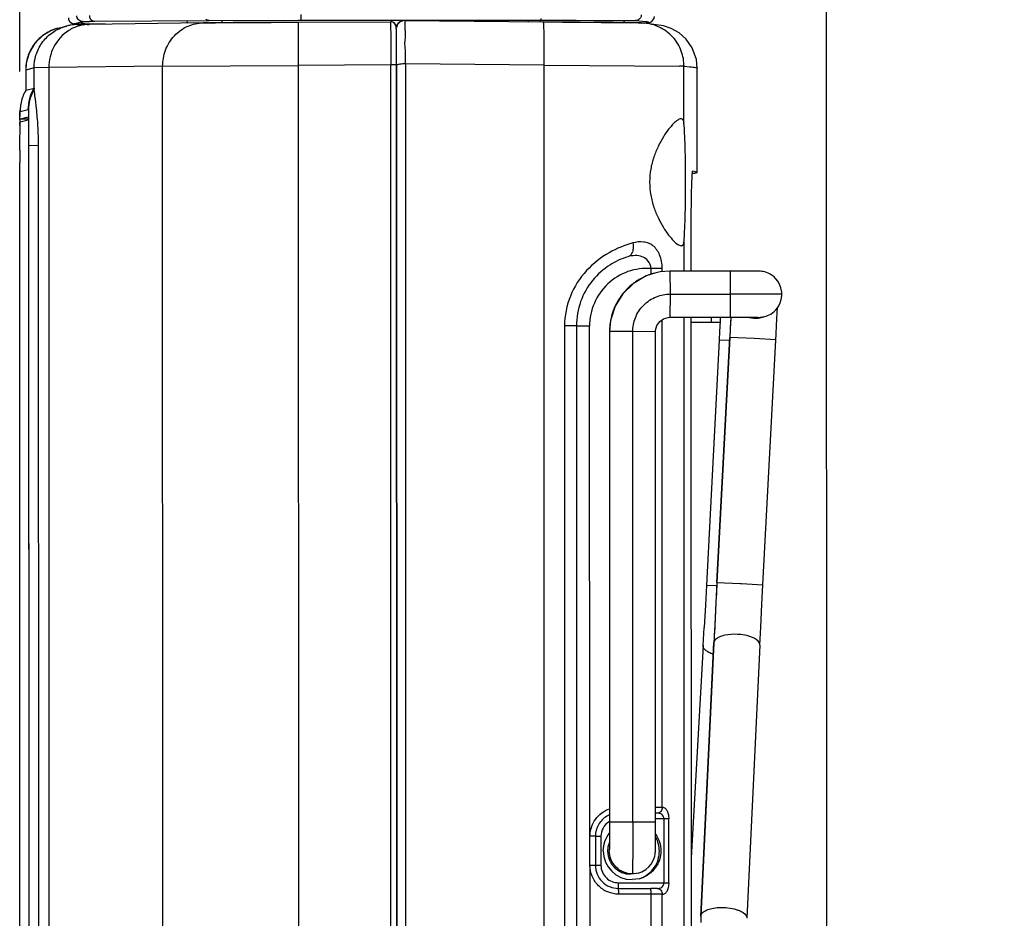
# Model space of a CAD drawing. Header units: inches. Extents: x 0 to 17, y 0 to 11.
# Tile 16 of 31: x 7.2 to 7.9, y 5 to 5.6. Entities that reach past the tile are written whole.
import ezdxf

# ---------------------------------------------------------------- set-up
doc = ezdxf.new("R2010")
doc.units = ezdxf.units.IN
doc.header["$LTSCALE"] = 0.935
doc.header["$MEASUREMENT"] = 0
doc.layers.get('0').update_dxf_attribs({"linetype": 'CONTINUOUS'})
doc.styles.add('TEXTSTYLE_2', font='txt', dxfattribs={"width": 0.8})
doc.dimstyles.new('DIMSTYLE_1', dxfattribs={"dimtxt": 0.125, "dimasz": 0.1875, "dimexe": 0.125, "dimexo": 0.0625, "dimgap": 0.0625, "dimtad": 0, "dimtih": 1, "dimtoh": 1, "dimlfac": 2, "dimzin": 4, "dimdsep": 46, "dimtxsty": 'TEXTSTYLE_2', "dimblk": '_FILLED', "dimblk1": '_FILLED', "dimblk2": '_FILLED', "dimcen": 0.09, "dimazin": 1, "dimtfac": 1, "dimtofl": 0, "dimtmove": 0, "dimatfit": 3, "dimldrblk": '_FILLED', "dimfxl": 1, "dimtolj": 1, "dimtzin": 4, "dimarcsym": 0})

# ---------------------------------------------------------------- blocks, each defined once
blk = doc.blocks.new('_FILLED')
at = {"color": 0, "linetype": 'ByBlock'}
blk.add_solid([(0, 0), (-1, 0.1667), (-1, -0.1667)], dxfattribs=at)
blk = doc.blocks.new('*D5')
at = {"color": 2, "linetype": 'Continuous', "transparency": 16777216}
for p, q in [((7.22287, 5.57984), (7.22281, 5.97175)), ((7.77714, 4.77777), (7.77696, 5.97184)), ((7.22283, 5.84675), (7.49991, 5.84679)), ((7.49991, 5.84679), (7.89248, 5.84685)), ((7.77698, 5.84684), (7.49991, 5.84679))]:
    blk.add_line(p, q, dxfattribs=at)
at = {"color": 2, "linetype": 'Continuous', "transparency": 16777216, "xscale": 0.1875, "yscale": 0.1875, "zscale": 0.1875}
for p, rotation in [((7.22283, 5.84675), 180.008668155), ((7.77698, 5.84684), 0.008668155)]:
    blk.add_blockref('_FILLED', p, dxfattribs=dict(at, rotation=rotation))
at = {"color": 2, "linetype": 'Continuous', "transparency": 16777216, "insert": (7.95498, 5.90936), "char_height": 0.125, "width": 0.6428571, "attachment_point": 1, "line_spacing_factor": 0.9, "style": 'TEXTSTYLE_2'}
blk.add_mtext('{\\ftxt;\\W0.0001;\\H0.0001;\\~}{\\ftxt;\\W3.4285714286;\\H0.125; }{\\ftxt;\\W0.0001;\\H0.0001;\\~}', dxfattribs=at)

msp = doc.modelspace()

# ---------------------------------------------------------------- linework, layer by layer
at = {"color": 6, "linetype": 'Continuous'}
for p, q in [((7.2576, 5.61361), (7.25868, 5.61293)), ((7.27306, 5.61454), (7.27441, 5.61428)), ((7.35619, 5.6133), (7.3573, 5.61331)), ((7.3573, 5.61331), (7.3658, 5.61338)), ((7.36191, 5.61335), (7.36191, 5.61495)), ((7.3658, 5.61338), (7.3679, 5.6134)), ((7.3679, 5.6134), (7.38096, 5.61349)), ((7.38096, 5.61349), (7.3817, 5.6135)), ((7.3817, 5.6135), (7.39559, 5.61358)), ((7.39559, 5.61358), (7.39943, 5.6136)), ((7.39943, 5.6136), (7.41417, 5.61368)), ((7.40414, 5.61363), (7.47747, 5.61401)), ((7.41417, 5.61368), (7.41412, 5.58405)), ((7.41592, 5.61899), (7.41588, 5.61502)), ((7.47879, 5.61378), (7.47747, 5.614)), ((7.48742, 5.61476), (7.48588, 5.61457)), ((7.48742, 5.61477), (7.5825, 5.61392)), ((7.57201, 5.61499), (7.57201, 5.61401)), ((7.58095, 5.61499), (7.58097, 5.61527)), ((7.58097, 5.61527), (7.58098, 5.61618)), ((7.5825, 5.61392), (7.5825, 5.61392)), ((7.5825, 5.61392), (7.59575, 5.61379)), ((7.59575, 5.61379), (7.59996, 5.61375)), ((7.59996, 5.61375), (7.60974, 5.61365)), ((7.60974, 5.61365), (7.61355, 5.61362)), ((7.61355, 5.61362), (7.62228, 5.61352)), ((7.62228, 5.61352), (7.62545, 5.61349)), ((7.62545, 5.61349), (7.63337, 5.61339)), ((7.63337, 5.61339), (7.63385, 5.61339)), ((7.63385, 5.61339), (7.63432, 5.61338)), ((7.63432, 5.61338), (7.63448, 5.61338)), ((7.63448, 5.61338), (7.6421, 5.61328)), ((7.64377, 5.61326), (7.63703, 5.61335)), ((7.63822, 5.61485), (7.63744, 5.61328)), ((7.64742, 5.61516), (7.64581, 5.61481)), ((7.24908, 5.60952), (7.2549, 5.61103)), ((7.25488, 5.61106), (7.25491, 5.61106)), ((7.25868, 5.61293), (7.2602, 5.61263)), ((7.26412, 5.6121), (7.26181, 5.61204)), ((7.26215, 5.61255), (7.26751, 5.61249)), ((7.26224, 5.61202), (7.26333, 5.61208)), ((7.26333, 5.61208), (7.26542, 5.61212)), ((7.27082, 5.61221), (7.26412, 5.6121)), ((7.26542, 5.61212), (7.26621, 5.61214)), ((7.26751, 5.61248), (7.26755, 5.61248)), ((7.26905, 5.61218), (7.27053, 5.6122)), ((7.27082, 5.6122), (7.27058, 5.6122)), ((7.34898, 5.61323), (7.27082, 5.6122)), ((7.34873, 5.61322), (7.35324, 5.61328)), ((7.35251, 5.61327), (7.3553, 5.61329)), ((7.3553, 5.61329), (7.35619, 5.6133)), ((7.4811, 5.61166), (7.48033, 5.6128)), ((7.48099, 5.61189), (7.48038, 5.61275)), ((7.48132, 5.61105), (7.48099, 5.61189)), ((7.48144, 5.61004), (7.48119, 5.61143)), ((7.48156, 5.60747), (7.48153, 5.6087)), ((7.48211, 5.61156), (7.48156, 5.61002)), ((7.48159, 5.60586), (7.48156, 5.60747)), ((7.64807, 5.61318), (7.64377, 5.61326)), ((7.64755, 5.61319), (7.64973, 5.61313)), ((7.65175, 5.61304), (7.64973, 5.61313)), ((7.65176, 5.61304), (7.65175, 5.61304)), ((7.48162, 5.60385), (7.48159, 5.60586)), ((7.48165, 5.60007), (7.48162, 5.60385)), ((7.48168, 5.5954), (7.48165, 5.60007)), ((7.4817, 5.58996), (7.48168, 5.5954)), ((7.48171, 5.58437), (7.4817, 5.58996)), ((7.22692, 5.58081), (7.22692, 5.56689)), ((7.23274, 5.58233), (7.22693, 5.58081)), ((7.22693, 5.58081), (7.22693, 5.56689)), ((7.24283, 5.5825), (7.23274, 5.58233)), ((7.23274, 5.56776), (7.23274, 5.58233)), ((7.32099, 5.58354), (7.24283, 5.5825)), ((7.24283, 5.5825), (7.24293, 4.92308)), ((7.32099, 5.58354), (7.41412, 5.58405)), ((7.32109, 4.9233), (7.32099, 5.58354)), ((7.47774, 5.58438), (7.41412, 5.58405)), ((7.41412, 5.58405), (7.41422, 4.92301)), ((7.47783, 4.92266), (7.47774, 5.58438)), ((7.48171, 5.58437), (7.48045, 5.58437)), ((7.48188, 5.58437), (7.48171, 5.58498)), ((7.58307, 5.58428), (7.48779, 5.58514)), ((7.48779, 5.58514), (7.48802, 4.02364)), ((7.58331, 4.02445), (7.58307, 5.58428)), ((7.58308, 5.58428), (7.67612, 5.58346)), ((7.67912, 5.58337), (7.67612, 5.58346)), ((7.67909, 5.54403), (7.67909, 5.58337)), ((7.67912, 5.58339), (7.68316, 5.58304)), ((7.6882, 5.51061), (7.68819, 5.58214)), ((7.227, 5.5669), (7.23267, 5.56838)), ((7.23267, 5.56838), (7.23274, 5.56776)), ((7.223, 5.55167), (7.22305, 5.55333)), ((7.22872, 5.55356), (7.22305, 5.55208)), ((7.22876, 5.55317), (7.22872, 5.55356)), ((7.22876, 5.55317), (7.22894, 5.52882)), ((7.22291, 5.54651), (7.22296, 5.54999)), ((7.22296, 5.54999), (7.223, 5.55167)), ((7.22302, 5.55189), (7.223, 5.55167)), ((7.22301, 5.54289), (7.22316, 5.54712)), ((7.2286, 5.54854), (7.22316, 5.54712)), ((7.2286, 5.54712), (7.22316, 5.54712)), ((7.22316, 5.54514), (7.22861, 5.54656)), ((7.2286, 5.54854), (7.22876, 5.54468)), ((7.2229, 5.5273), (7.22316, 5.54514)), ((7.22876, 5.54468), (7.22892, 5.51891)), ((7.22289, 5.52577), (7.2229, 5.5273)), ((7.23577, 5.52887), (7.22894, 5.52882)), ((7.22894, 5.52882), (7.22902, 4.97422)), ((7.23586, 4.97427), (7.23577, 5.52887)), ((7.22892, 5.51891), (7.229, 4.98412)), ((7.22296, 4.98254), (7.22288, 5.51734)), ((7.68463, 5.50989), (7.68504, 5.50992)), ((7.68821, 5.51061), (7.68493, 5.51133)), ((7.68493, 5.50989), (7.68522, 5.50992)), ((7.68388, 5.47182), (7.68388, 5.44268)), ((7.67911, 5.44269), (7.67911, 5.46333)), ((7.65644, 5.44048), (7.65644, 5.44452)), ((7.66411, 5.44216), (7.66411, 5.4445)), ((7.67932, 4.02417), (7.67911, 5.41099)), ((7.68389, 5.41099), (7.68396, 4.91722)), ((7.59703, 5.40511), (7.59714, 4.68215)), ((7.60525, 5.40508), (7.59703, 5.40511)), ((7.60511, 5.40503), (7.60574, 5.40503)), ((7.60525, 5.40508), (7.60536, 4.68213)), ((7.61451, 5.0545), (7.61425, 5.40501)), ((7.66417, 5.0743), (7.66412, 5.40929)), ((7.66084, 5.07033), (7.65961, 5.07034)), ((7.66084, 5.07033), (7.65961, 5.07033)), ((7.66537, 5.06636), (7.65961, 5.06636)), ((7.66538, 5.02259), (7.66537, 5.06636)), ((7.6688, 5.02258), (7.6688, 5.06635)), ((7.6145, 5.03454), (7.61449, 5.0545)), ((7.61821, 5.05451), (7.61451, 5.0545)), ((7.61817, 5.0545), (7.62207, 5.05449)), ((7.61822, 5.05451), (7.61822, 5.03451)), ((7.62207, 5.05449), (7.62208, 5.03448)), ((7.61451, 5.03454), (7.61436, 4.682)), ((7.61451, 5.03454), (7.61822, 5.03451)), ((7.62208, 5.03448), (7.61817, 5.03449)), ((7.64845, 5.02532), (7.64345, 5.02467)), ((7.63394, 5.02259), (7.66538, 5.02259)), ((7.63394, 5.02259), (7.63399, 5.01864)), ((7.63403, 5.01865), (7.65622, 5.01865)), ((7.66538, 5.02259), (7.6688, 5.02258)), ((7.65651, 5.0147), (7.63431, 5.0147)), ((7.65656, 4.64251), (7.65651, 5.0147)), ((7.66423, 4.6425), (7.66418, 5.01468))]:
    msp.add_line(p, q, dxfattribs=at)
at = {"color": 7, "linetype": 'Continuous'}
for p, q in [((7.2602, 5.61263), (7.26601, 5.61415)), ((7.26601, 5.61415), (7.26707, 5.61419)), ((7.26707, 5.61419), (7.27046, 5.61424)), ((7.27046, 5.61424), (7.27066, 5.61425)), ((7.27441, 5.61428), (7.35295, 5.61491)), ((7.35295, 5.61491), (7.41416, 5.61502)), ((7.41416, 5.61502), (7.41588, 5.61502)), ((7.41588, 5.61502), (7.58095, 5.61499)), ((7.58044, 5.61393), (7.58044, 5.61499)), ((7.58095, 5.61499), (7.58251, 5.61499)), ((7.58251, 5.61499), (7.64534, 5.61482)), ((7.64534, 5.61482), (7.64581, 5.61481)), ((7.64581, 5.61481), (7.65323, 5.61412)), ((7.65187, 5.61412), (7.6519, 5.61412)), ((7.65323, 5.61412), (7.65325, 5.61412)), ((7.26267, 5.61254), (7.2602, 5.61263)), ((7.26336, 5.61253), (7.26267, 5.61254)), ((7.26721, 5.61249), (7.2658, 5.61251)), ((7.26755, 5.61249), (7.26721, 5.61249)), ((7.28183, 5.61235), (7.26755, 5.61248)), ((7.48152, 5.60889), (7.48144, 5.61004)), ((7.48152, 5.60877), (7.48152, 5.60889)), ((7.4816, 5.60514), (7.48152, 5.60877)), ((7.48171, 5.58513), (7.4816, 5.60514)), ((7.4817, 5.58437), (7.48193, 4.02362)), ((7.48171, 5.58437), (7.48171, 5.58513)), ((7.48181, 4.92265), (7.48171, 5.58437)), ((7.65311, 5.43934), (7.64435, 5.43424)), ((7.65902, 5.44136), (7.65311, 5.43934)), ((7.66283, 5.44216), (7.65902, 5.44136)), ((7.66944, 5.44269), (7.66283, 5.44216)), ((7.71479, 5.44268), (7.66944, 5.44269)), ((7.66944, 5.44269), (7.66961, 5.42688)), ((7.71113, 5.42688), (7.71097, 5.44268)), ((7.72415, 5.44266), (7.71479, 5.44268)), ((7.72926, 5.44264), (7.72415, 5.44266)), ((7.66961, 5.42688), (7.66944, 5.411)), ((7.66961, 5.42688), (7.71113, 5.42688)), ((7.71097, 5.41099), (7.71113, 5.42688)), ((7.71473, 5.42688), (7.71113, 5.42688)), ((7.74636, 5.42677), (7.71473, 5.42688)), ((7.74312, 5.41408), (7.74333, 5.41746)), ((7.69795, 5.40759), (7.69805, 5.41093)), ((7.72039, 5.41098), (7.72683, 5.41096)), ((7.72683, 5.41096), (7.72948, 5.41095)), ((7.73119, 5.41061), (7.73215, 5.41083)), ((7.73215, 5.41083), (7.73454, 5.41146)), ((7.74287, 5.40988), (7.74312, 5.41408)), ((7.68389, 5.40759), (7.70389, 5.40759)), ((7.7423, 5.3996), (7.7426, 5.40502)), ((7.7426, 5.40502), (7.74287, 5.40988)), ((7.6439, 5.40114), (7.62792, 5.4011)), ((7.62792, 5.4011), (7.62797, 5.06438)), ((7.64395, 5.06442), (7.6439, 5.40114)), ((7.65956, 5.40109), (7.6439, 5.40114)), ((7.65961, 5.06437), (7.65956, 5.40109)), ((7.71049, 5.39719), (7.7017, 5.22883)), ((7.70174, 5.22884), (7.71052, 5.39719)), ((7.71052, 5.39719), (7.71049, 5.39719)), ((7.72728, 5.39636), (7.71052, 5.39719)), ((7.73331, 5.22717), (7.7423, 5.3996)), ((7.70328, 5.39531), (7.6945, 5.22695)), ((7.71029, 5.39498), (7.70328, 5.39531)), ((7.74209, 5.39553), (7.72728, 5.39636)), ((7.7017, 5.22883), (7.70174, 5.22884)), ((7.70174, 5.22884), (7.71767, 5.22804)), ((7.71767, 5.22804), (7.7185, 5.228)), ((7.7185, 5.228), (7.7333, 5.22717)), ((7.6945, 5.22695), (7.70151, 5.22662)), ((7.69224, 5.18548), (7.69294, 5.19798)), ((7.69963, 5.18726), (7.69073, 4.99961)), ((7.69076, 4.99963), (7.69968, 5.18769)), ((7.69968, 5.18769), (7.69963, 5.18726)), ((7.69224, 5.18548), (7.68394, 5.03963)), ((7.73124, 5.18577), (7.72234, 4.99811)), ((7.62797, 5.06438), (7.64395, 5.06442)), ((7.64395, 5.06442), (7.65961, 5.06437)), ((7.64646, 5.02889), (7.64246, 5.02838)), ((7.64643, 5.02894), (7.64359, 5.02868)), ((7.64759, 5.0292), (7.64643, 5.02894)), ((7.64759, 5.0292), (7.64646, 5.0289)), ((7.69073, 4.99963), (7.69057, 4.99524)), ((7.69078, 4.99963), (7.69078, 5.00005)), ((7.72234, 4.99819), (7.72234, 4.99813))]:
    msp.add_line(p, q, dxfattribs=at)
at = {"color": 6, "linetype": 'Continuous'}
for points in [[(7.25624, 5.61658), (7.25632, 5.61576), (7.25699, 5.61426)], [(7.25699, 5.61426), (7.25796, 5.61331), (7.25878, 5.61288), (7.25936, 5.61271)], [(7.40414, 5.61363), (7.39178, 5.61356), (7.3801, 5.61349), (7.36954, 5.61341), (7.36047, 5.61334), (7.35324, 5.61328)], [(7.48038, 5.61275), (7.47951, 5.61345), (7.47838, 5.6139), (7.47747, 5.61401)], [(7.58095, 5.61499), (7.59195, 5.61498), (7.60515, 5.61497), (7.61727, 5.61495), (7.62777, 5.61492), (7.63621, 5.61489), (7.64217, 5.61486), (7.64525, 5.61482)], [(7.63703, 5.61335), (7.63055, 5.61343), (7.62003, 5.61355), (7.60772, 5.61368), (7.59431, 5.61381), (7.58251, 5.61392)], [(7.6523, 5.61297), (7.65442, 5.61324), (7.65574, 5.61356)], [(7.65574, 5.61356), (7.65704, 5.61417), (7.65869, 5.6164), (7.65887, 5.61758)], [(7.24909, 5.60954), (7.24741, 5.60905), (7.24372, 5.60757), (7.23869, 5.6045), (7.23331, 5.59922), (7.22941, 5.59273), (7.22728, 5.58545), (7.22692, 5.58081)], [(7.26181, 5.61204), (7.26089, 5.61199), (7.26, 5.61193), (7.25878, 5.61181), (7.25694, 5.61152), (7.25488, 5.61106)], [(7.25936, 5.61271), (7.2597, 5.61265), (7.25991, 5.61262), (7.2601, 5.61261), (7.26033, 5.6126), (7.26075, 5.61258), (7.26215, 5.61255)], [(7.48153, 5.6087), (7.48151, 5.60918), (7.4815, 5.60957), (7.48148, 5.6099), (7.48146, 5.61019), (7.48142, 5.61051), (7.48132, 5.61105)], [(7.64997, 5.61314), (7.64945, 5.61315), (7.64807, 5.61318)], [(7.65175, 5.61304), (7.6511, 5.61309), (7.65047, 5.61312), (7.64997, 5.61314)], [(7.6882, 5.58214), (7.68761, 5.588), (7.68468, 5.59616), (7.68051, 5.6021), (7.67572, 5.60637), (7.67036, 5.60945), (7.66502, 5.61128), (7.65178, 5.61304)], [(7.22305, 5.55333), (7.22301, 5.55262), (7.22299, 5.55181), (7.22297, 5.55095), (7.22293, 5.5488)]]:
    msp.add_lwpolyline(points, dxfattribs=at)
at = {"color": 7, "linetype": 'Continuous'}
for points in [[(7.74636, 5.42677), (7.7463, 5.42813), (7.74573, 5.43121), (7.74477, 5.4337), (7.74359, 5.43573), (7.74229, 5.43738), (7.74095, 5.43871), (7.73959, 5.43977), (7.73824, 5.44062), (7.73693, 5.44127), (7.73571, 5.44175), (7.73461, 5.44209), (7.73357, 5.44233), (7.73259, 5.44249), (7.73174, 5.44258), (7.73115, 5.44261), (7.73081, 5.44262), (7.73054, 5.44263), (7.73024, 5.44263), (7.72926, 5.44264)], [(7.64435, 5.43424), (7.63708, 5.42717), (7.63174, 5.41854), (7.62865, 5.40887), (7.62792, 5.4011)], [(7.73453, 5.41144), (7.73549, 5.41173), (7.73655, 5.41212), (7.73763, 5.41261), (7.73875, 5.41323), (7.73989, 5.41399), (7.74103, 5.41491), (7.74217, 5.41603), (7.74327, 5.41736), (7.7443, 5.41895), (7.74521, 5.42084), (7.74593, 5.4231), (7.74633, 5.42579), (7.74636, 5.42677)], [(7.65956, 5.40109), (7.65962, 5.4022), (7.66052, 5.40535), (7.66239, 5.40803), (7.66503, 5.40996), (7.66816, 5.41091), (7.66944, 5.411)], [(7.66944, 5.411), (7.71481, 5.41099), (7.72039, 5.41098)], [(7.70405, 5.41099), (7.70393, 5.40836), (7.70359, 5.40127), (7.70328, 5.39531)], [(7.71124, 5.41097), (7.71083, 5.40351), (7.71049, 5.39719)], [(7.72948, 5.41095), (7.72999, 5.41094), (7.73004, 5.41094)], [(7.70171, 5.22883), (7.701, 5.21506), (7.70023, 5.19976), (7.69963, 5.18727)], [(7.6945, 5.22695), (7.69377, 5.21325), (7.69294, 5.19798)], [(7.73124, 5.18576), (7.73183, 5.19814), (7.73262, 5.21382), (7.7333, 5.22717)], [(7.62797, 5.06438), (7.62796, 5.06052), (7.62794, 5.05507), (7.62791, 5.05047), (7.62787, 5.04743), (7.62784, 5.04618), (7.62783, 5.04583)], [(7.64758, 5.02918), (7.65012, 5.03008), (7.6529, 5.0317), (7.65499, 5.03353), (7.65654, 5.03541), (7.65766, 5.03726), (7.65844, 5.03905), (7.65896, 5.04075), (7.65924, 5.04219), (7.65937, 5.0433), (7.65943, 5.04411), (7.65946, 5.04495), (7.6595, 5.04649), (7.65955, 5.04991), (7.65959, 5.05478), (7.65961, 5.0604), (7.65961, 5.06437)]]:
    msp.add_lwpolyline(points, dxfattribs=at)
at = {"color": 6, "linetype": 'Continuous'}
for centre, radius, start, end in [((7.26019, 5.61658), 0.00394, 197.38489, 209.08406), ((7.26026, 5.61662), 0.00403, 209.05084, 221.29035), ((7.26014, 5.61652), 0.00386, 221.34667, 228.91473), ((7.4775, 5.61008), 0.00392, 64.14824, 70.82421), ((7.47747, 5.61002), 0.00399, 44.18612, 64.0676), ((7.48704, 5.60871), 0.00597, 119.84209, 134.90251), ((7.48702, 5.60872), 0.00595, 104.6749, 119.78472), ((7.26241, 5.58235), 0.02967, 104.69016, 108.27617), ((7.26239, 5.58242), 0.02961, 94.05969, 104.63565), ((7.28165, 4.70283), 0.90944, 90.79389, 90.9727), ((7.27094, 5.58547), 0.02674, 90.7748, 99.72558), ((7.36497, 4.38558), 1.22775, 90.58181, 90.7464), ((7.47753, 5.61007), 0.00391, 20.49122, 24.14751), ((7.62413, 4.33785), 1.27555, 88.94761, 89.19264), ((7.47799, 4.61967), 0.96471, 89.85349, 90.01504), ((7.25258, 5.55227), 0.02947, 151.45257, 159.997), ((7.25131, 5.55293), 0.02804, 150.11898, 151.39645), ((7.25374, 5.55183), 0.03071, 160.95421, 169.41825), ((7.25348, 5.55192), 0.03043, 159.95159, 160.94914), ((7.25232, 5.55204), 0.02927, 170.59693, 179.93515), ((7.2534, 5.5519), 0.03036, 169.90411, 170.65463), ((7.25349, 5.55188), 0.03045, 169.4243, 169.90425), ((9.83261, 5.51776), 2.60973, 179.82416, 180.00936), ((7.65703, 3.63569), 1.80883, 89.77557, 90.01855), ((7.6087, 5.84365), 0.43863, 269.61357, 269.86622), ((7.6145, 7.8166), 2.41159, 269.8378, 269.99398), ((7.65757, 3.32406), 1.75025, 89.78406, 89.933), ((7.63402, 5.05457), 0.01578, 112.78489, 120.45802), ((7.6659, 4.43528), 0.63108, 89.73712, 90.04843), ((7.64347, 5.04447), 0.0198, 179.97094, 269.93429), ((7.64345, 5.04442), 0.01974, 284.67422, 288.08101), ((7.64244, 5.04409), 0.01968, 288.08756, 290.60123), ((7.6559, 3.56653), 1.45212, 89.80498, 89.9873), ((7.65717, 3.24549), 1.7692, 89.77293, 90.02136)]:
    msp.add_arc(centre, radius, start, end, dxfattribs=at)
at = {"color": 7, "linetype": 'Continuous'}
for centre, radius, start, end in [((7.28349, 4.43389), 1.18042, 90.44081, 90.6225), ((7.27351, 6.36966), 0.75719, 269.23197, 269.41629), ((7.66945, 5.40118), 0.0415, 116.47286, 124.89758), ((7.66942, 5.40127), 0.04141, 104.53752, 116.48917), ((7.66947, 5.40116), 0.04153, 128.90611, 137.43789), ((7.66957, 5.40104), 0.0417, 126.37144, 128.91035), ((7.66946, 5.40119), 0.04151, 124.91521, 126.37108), ((7.66945, 5.40117), 0.04152, 145.54664, 152.02678), ((7.66962, 5.40104), 0.04173, 137.45645, 145.52842), ((7.66961, 5.40108), 0.0417, 152.01763, 160.38723), ((7.66956, 5.40111), 0.04164, 166.67479, 180.01093), ((7.66958, 5.4011), 0.04167, 160.4067, 166.67646), ((10.19873, 5.26787), 2.49157, 176.70666, 177.02486), ((7.72815, 5.4261), 0.0158, 254.75507, 277.07114), ((7.73054, 5.42681), 0.01588, 268.23205, 269.99247), ((7.72815, 5.42615), 0.01584, 277.07071, 281.07772), ((7.73054, 5.42671), 0.01577, 269.98663, 275.73091), ((7.73054, 5.42676), 0.01583, 275.73772, 284.64123), ((16.62221, 4.76287), 8.93264, 177.009817, 177.274041), ((7.71396, 5.15585), 0.03738, 85.72072, 86.98597), ((7.64259, 5.04422), 0.01595, 173.59007, 179.97311), ((7.64257, 5.04422), 0.01593, 158.15253, 173.60103), ((7.6436, 5.04452), 0.01583, 175.28747, 180.01572), ((7.64248, 5.04422), 0.01584, 179.97117, 269.93407), ((7.86105, 4.99193), 0.17046, 177.41263, 178.24328), ((7.69356, 4.99949), 0.00284, 168.68051, 177.25984)]:
    msp.add_arc(centre, radius, start, end, dxfattribs=at)
at = {"color": 6, "linetype": 'Continuous'}
for points, knots in [([(7.26601, 5.61415), (7.26501, 5.61415), (7.2629, 5.61499), (7.26206, 5.6171), (7.26206, 5.61811)], [0, 0, 0, 0, 0.499715, 1, 1, 1, 1]), ([(7.26751, 5.61248), (7.26675, 5.61249), (7.26569, 5.61286), (7.26495, 5.61357), (7.26477, 5.61376)], [0, 0, 0, 0, 0.744066, 1, 1, 1, 1]), ([(7.27065, 5.61825), (7.27065, 5.61749), (7.27108, 5.61592), (7.27234, 5.61484), (7.27306, 5.61454)], [0, 0, 0, 0, 0.492881, 1, 1, 1, 1]), ([(7.35295, 5.61491), (7.35275, 5.61491), (7.35191, 5.61498), (7.3511, 5.61536), (7.35061, 5.61578)], [0, 0, 0, 0, 0.234238, 1, 1, 1, 1]), ([(7.47747, 5.61401), (7.47748, 5.61401), (7.47748, 5.61393), (7.4775, 5.61385), (7.4775, 5.61366), (7.47752, 5.6133), (7.47754, 5.61266), (7.47757, 5.61171), (7.47759, 5.61048), (7.47761, 5.60901), (7.47763, 5.6073), (7.47766, 5.60459), (7.47769, 5.60073), (7.47771, 5.59565), (7.47773, 5.59013), (7.47774, 5.58632), (7.47774, 5.58438)], [0, 0, 0, 0, 0.001248, 0.004809, 0.010705, 0.018929, 0.042322, 0.074826, 0.116157, 0.166011, 0.223955, 0.289465, 0.440803, 0.614279, 0.803293, 1, 1, 1, 1]), ([(7.48588, 5.61457), (7.48508, 5.61436), (7.48356, 5.61361), (7.48249, 5.61229), (7.48211, 5.61156)], [0, 0, 0, 0, 0.500095, 1, 1, 1, 1]), ([(7.48761, 5.61172), (7.48761, 5.61215), (7.48761, 5.61287), (7.48758, 5.61389), (7.48743, 5.61433), (7.48731, 5.61475), (7.48739, 5.61477)], [0, 0, 0, 0, 0.418521, 0.72615, 0.925049, 1, 1, 1, 1]), ([(7.48739, 5.61477), (7.48739, 5.61477), (7.48741, 5.61477), (7.48742, 5.61477), (7.48743, 5.61477)], [0, 0, 0, 0, 0.459167, 1, 1, 1, 1]), ([(7.58308, 5.58428), (7.58309, 5.58608), (7.58311, 5.58972), (7.58312, 5.59512), (7.58309, 5.60031), (7.58303, 5.60494), (7.58295, 5.60831), (7.58286, 5.6105), (7.5828, 5.61174), (7.58274, 5.61266), (7.58267, 5.61335), (7.58261, 5.61368), (7.58255, 5.61391), (7.58251, 5.61392)], [0, 0, 0, 0, 0.181778, 0.367635, 0.546443, 0.706076, 0.83581, 0.887064, 0.928606, 0.960276, 0.982335, 0.99524, 1, 1, 1, 1]), ([(7.64976, 5.61877), (7.64976, 5.61802), (7.64932, 5.61649), (7.64811, 5.61546), (7.64742, 5.61516)], [0, 0, 0, 0, 0.500697, 1, 1, 1, 1]), ([(7.24908, 5.60954), (7.24593, 5.60872), (7.23977, 5.60596), (7.23245, 5.59902), (7.22792, 5.59024), (7.22693, 5.58386), (7.22693, 5.58081)], [0, 0, 0, 0, 0.250869, 0.51052, 0.764468, 1, 1, 1, 1]), ([(7.23274, 5.58233), (7.23274, 5.58523), (7.23363, 5.59128), (7.23772, 5.5997), (7.24441, 5.60659), (7.25014, 5.60955), (7.2531, 5.61053)], [0, 0, 0, 0, 0.234705, 0.487429, 0.74692, 1, 1, 1, 1]), ([(7.25652, 5.60801), (7.25221, 5.60529), (7.24517, 5.59748), (7.24283, 5.58737), (7.24283, 5.58251)], [0, 0, 0, 0, 0.511965, 1, 1, 1, 1]), ([(7.26642, 5.61182), (7.26558, 5.61168), (7.26211, 5.61091), (7.2588, 5.60944), (7.25652, 5.60801)], [0, 0, 0, 0, 0.241274, 1, 1, 1, 1]), ([(7.32099, 5.58353), (7.32099, 5.5872), (7.32233, 5.59486), (7.32843, 5.60486), (7.33784, 5.61159), (7.34523, 5.61318), (7.34873, 5.61322)], [0, 0, 0, 0, 0.246103, 0.508543, 0.765593, 1, 1, 1, 1]), ([(7.48752, 5.59734), (7.48734, 5.59882), (7.48755, 5.60101), (7.4878, 5.6038), (7.48778, 5.60624), (7.48762, 5.60886), (7.48761, 5.61085), (7.48761, 5.61172)], [0, 0, 0, 0, 0.310048, 0.453331, 0.585967, 0.817772, 1, 1, 1, 1]), ([(7.67912, 5.58337), (7.67912, 5.58689), (7.67781, 5.59427), (7.67188, 5.604), (7.66265, 5.61083), (7.65532, 5.61277), (7.65176, 5.61304)], [0, 0, 0, 0, 0.239044, 0.497269, 0.756989, 1, 1, 1, 1]), ([(7.48779, 5.58515), (7.48802, 5.58722), (7.48771, 5.5913), (7.48775, 5.59537), (7.48752, 5.59734)], [0, 0, 0, 0, 0.511735, 1, 1, 1, 1]), ([(7.48779, 5.58515), (7.48653, 5.58504), (7.48482, 5.58489), (7.48285, 5.58459), (7.48213, 5.58446), (7.48188, 5.58437)], [0, 0, 0, 0, 0.634856, 0.863359, 1, 1, 1, 1]), ([(7.68316, 5.58309), (7.6839, 5.58302), (7.68513, 5.58288), (7.68679, 5.58264), (7.68762, 5.58245), (7.6882, 5.58226), (7.6882, 5.58213)], [0, 0, 0, 0, 0.426794, 0.734804, 0.923888, 1, 1, 1, 1]), ([(7.23577, 5.52887), (7.23577, 5.53341), (7.23551, 5.54192), (7.23453, 5.55333), (7.23354, 5.56115), (7.23296, 5.56561), (7.23278, 5.56717), (7.23274, 5.56776)], [0, 0, 0, 0, 0.348572, 0.653995, 0.879676, 0.954233, 1, 1, 1, 1]), ([(7.67705, 5.5473), (7.67626, 5.54731), (7.67431, 5.54629), (7.67155, 5.54378), (7.66825, 5.53987), (7.6647, 5.53475), (7.66122, 5.52843), (7.65816, 5.52105), (7.65598, 5.51274), (7.65549, 5.50685), (7.65549, 5.50385)], [0, 0, 0, 0, 0.047199, 0.122157, 0.224139, 0.34863, 0.49223, 0.651168, 0.822116, 1, 1, 1, 1]), ([(7.67913, 5.54403), (7.67908, 5.54451), (7.67895, 5.54535), (7.67855, 5.54643), (7.67791, 5.54716), (7.67733, 5.5473), (7.67705, 5.5473)], [0, 0, 0, 0, 0.340773, 0.601405, 0.805763, 1, 1, 1, 1]), ([(7.68018, 5.50361), (7.68018, 5.51176), (7.68008, 5.52306), (7.67962, 5.53654), (7.67931, 5.54187), (7.67909, 5.54403)], [0, 0, 0, 0, 0.604341, 0.838498, 1, 1, 1, 1]), ([(7.6849, 5.51133), (7.68483, 5.51133), (7.68478, 5.51097), (7.68468, 5.51053), (7.6846, 5.50955), (7.68451, 5.5083), (7.68442, 5.50666), (7.68429, 5.50384), (7.68416, 5.49957), (7.68402, 5.49366), (7.68392, 5.48688), (7.68386, 5.4795), (7.68385, 5.47442), (7.68385, 5.47182)], [0, 0, 0, 0, 0.005071, 0.019138, 0.042431, 0.074838, 0.116084, 0.165866, 0.289227, 0.440548, 0.614071, 0.803173, 1, 1, 1, 1]), ([(7.68522, 5.50992), (7.68566, 5.50997), (7.6864, 5.51006), (7.68736, 5.51023), (7.68789, 5.51036), (7.68821, 5.51052), (7.68821, 5.51061)], [0, 0, 0, 0, 0.423631, 0.728866, 0.917687, 1, 1, 1, 1]), ([(7.65549, 5.50385), (7.65549, 5.50085), (7.65599, 5.49494), (7.65817, 5.48662), (7.66124, 5.47922), (7.66471, 5.47288), (7.66826, 5.46773), (7.67156, 5.46378), (7.67432, 5.46123), (7.67626, 5.46016), (7.67707, 5.46015)], [0, 0, 0, 0, 0.177716, 0.348351, 0.506975, 0.650383, 0.774885, 0.877113, 0.952497, 1, 1, 1, 1]), ([(7.67911, 5.46333), (7.67932, 5.46548), (7.67963, 5.47078), (7.68009, 5.48421), (7.68018, 5.49548), (7.68018, 5.50361)], [0, 0, 0, 0, 0.160753, 0.39502, 1, 1, 1, 1]), ([(7.64406, 5.46204), (7.63836, 5.46053), (7.62662, 5.45576), (7.61114, 5.44357), (7.5998, 5.42605), (7.59704, 5.41206), (7.59703, 5.40511)], [0, 0, 0, 0, 0.22411, 0.47468, 0.736194, 1, 1, 1, 1]), ([(7.64407, 5.46204), (7.64425, 5.46094), (7.64438, 5.45883), (7.64383, 5.45591), (7.64255, 5.45362), (7.64117, 5.45272), (7.64047, 5.45252)], [0, 0, 0, 0, 0.303071, 0.572815, 0.801369, 1, 1, 1, 1]), ([(7.66411, 5.4445), (7.66412, 5.44616), (7.66382, 5.44937), (7.66226, 5.45494), (7.65914, 5.45956), (7.65482, 5.462), (7.65014, 5.46312), (7.64643, 5.46267), (7.64407, 5.46204)], [0, 0, 0, 0, 0.157209, 0.303137, 0.548046, 0.657917, 0.767248, 1, 1, 1, 1]), ([(7.67707, 5.46015), (7.67734, 5.46015), (7.67792, 5.46027), (7.67857, 5.46097), (7.67896, 5.46203), (7.67909, 5.46286), (7.67914, 5.46333)], [0, 0, 0, 0, 0.195585, 0.399051, 0.658719, 1, 1, 1, 1]), ([(7.64047, 5.45252), (7.63613, 5.45123), (7.62708, 5.44709), (7.61541, 5.43667), (7.60719, 5.42203), (7.60524, 5.41072), (7.60525, 5.40508)], [0, 0, 0, 0, 0.215734, 0.466561, 0.731768, 1, 1, 1, 1]), ([(7.65644, 5.44452), (7.6563, 5.44637), (7.65489, 5.44987), (7.65052, 5.45298), (7.64543, 5.45364), (7.64212, 5.45301), (7.64047, 5.45252)], [0, 0, 0, 0, 0.271353, 0.512434, 0.749803, 1, 1, 1, 1]), ([(7.65644, 5.44452), (7.65109, 5.44487), (7.64012, 5.44339), (7.62601, 5.43476), (7.61649, 5.42123), (7.61427, 5.41038), (7.61425, 5.40501)], [0, 0, 0, 0, 0.249862, 0.499762, 0.749803, 1, 1, 1, 1]), ([(7.61451, 5.0545), (7.61453, 5.05656), (7.61517, 5.06069), (7.61801, 5.06628), (7.6224, 5.07073), (7.62612, 5.07267), (7.62807, 5.07331)], [0, 0, 0, 0, 0.250118, 0.500178, 0.750128, 1, 1, 1, 1]), ([(7.66417, 5.0743), (7.66418, 5.07331), (7.66362, 5.07133), (7.66172, 5.07033), (7.66084, 5.07033)], [0, 0, 0, 0, 0.530448, 1, 1, 1, 1]), ([(7.66887, 5.06635), (7.66887, 5.06747), (7.66865, 5.06954), (7.66766, 5.07215), (7.66615, 5.07395), (7.66478, 5.07432), (7.66417, 5.0743)], [0, 0, 0, 0, 0.331204, 0.606525, 0.820081, 1, 1, 1, 1]), ([(7.62602, 5.06817), (7.62368, 5.0668), (7.61966, 5.06275), (7.61822, 5.05723), (7.61822, 5.05451)], [0, 0, 0, 0, 0.499379, 1, 1, 1, 1]), ([(7.66537, 5.06636), (7.66537, 5.067), (7.66506, 5.06823), (7.66353, 5.06992), (7.66186, 5.07034), (7.66084, 5.07033)], [0, 0, 0, 0, 0.287399, 0.540711, 1, 1, 1, 1]), ([(7.62786, 5.06469), (7.62605, 5.06361), (7.62309, 5.06053), (7.62207, 5.05642), (7.62207, 5.05449)], [0, 0, 0, 0, 0.521607, 1, 1, 1, 1]), ([(7.62367, 5.04448), (7.62367, 5.04667), (7.62439, 5.05106), (7.62653, 5.05498), (7.62787, 5.0567)], [0, 0, 0, 0, 0.500041, 1, 1, 1, 1]), ([(7.65963, 5.05585), (7.66078, 5.05421), (7.6626, 5.05053), (7.66322, 5.04649), (7.66322, 5.04447)], [0, 0, 0, 0, 0.500007, 1, 1, 1, 1]), ([(7.64937, 5.02567), (7.65305, 5.02705), (7.65973, 5.0322), (7.66219, 5.04027), (7.66219, 5.04421)], [0, 0, 0, 0, 0.499967, 1, 1, 1, 1]), ([(7.66322, 5.04447), (7.66322, 5.0404), (7.66057, 5.03204), (7.65345, 5.02691), (7.64958, 5.02565)], [0, 0, 0, 0, 0.500015, 1, 1, 1, 1]), ([(7.63431, 5.0147), (7.63173, 5.01473), (7.62653, 5.01573), (7.61997, 5.02018), (7.61555, 5.02676), (7.61455, 5.03197), (7.61451, 5.03454)], [0, 0, 0, 0, 0.249856, 0.49977, 0.749809, 1, 1, 1, 1]), ([(7.61822, 5.03451), (7.61822, 5.03245), (7.61904, 5.02828), (7.62256, 5.02301), (7.62781, 5.01948), (7.63197, 5.01866), (7.63403, 5.01865)], [0, 0, 0, 0, 0.25022, 0.500392, 0.750303, 1, 1, 1, 1]), ([(7.62208, 5.03448), (7.62208, 5.0329), (7.62273, 5.02967), (7.62551, 5.02567), (7.62949, 5.02315), (7.6325, 5.02259), (7.63394, 5.02259)], [0, 0, 0, 0, 0.255266, 0.517664, 0.766293, 1, 1, 1, 1]), ([(7.63431, 5.0147), (7.63431, 5.01521), (7.6343, 5.01615), (7.63425, 5.01725), (7.63419, 5.01796), (7.63414, 5.01833), (7.6341, 5.01852), (7.63406, 5.01866), (7.63403, 5.01865)], [0, 0, 0, 0, 0.383632, 0.706648, 0.829469, 0.920634, 0.977212, 1, 1, 1, 1]), ([(7.65651, 5.0147), (7.65651, 5.01518), (7.6565, 5.01611), (7.65645, 5.01722), (7.65639, 5.01795), (7.65634, 5.01833), (7.6563, 5.01852), (7.65625, 5.01865), (7.65622, 5.01865)], [0, 0, 0, 0, 0.365989, 0.702991, 0.83227, 0.924976, 0.979346, 1, 1, 1, 1]), ([(7.66085, 5.01864), (7.66186, 5.01863), (7.66353, 5.01903), (7.66506, 5.02073), (7.66538, 5.02195), (7.66538, 5.02259)], [0, 0, 0, 0, 0.458682, 0.711988, 1, 1, 1, 1]), ([(7.66085, 5.01864), (7.66172, 5.01864), (7.66363, 5.01765), (7.66419, 5.01567), (7.66418, 5.01468)], [0, 0, 0, 0, 0.46943, 1, 1, 1, 1]), ([(7.66418, 5.01468), (7.66478, 5.01467), (7.66614, 5.01504), (7.66769, 5.01679), (7.66866, 5.01941), (7.66887, 5.02147), (7.66887, 5.02258)], [0, 0, 0, 0, 0.180007, 0.392092, 0.668356, 1, 1, 1, 1])]:
    msp.add_open_spline(points, degree=3, knots=knots, dxfattribs=at)
for points in [[(7.33754, 5.61475), (7.3377, 5.61411), (7.33804, 5.61349), (7.33849, 5.613)], [(7.48283, 5.61293), (7.48217, 5.61229), (7.48167, 5.61146), (7.48138, 5.61059)], [(7.22872, 5.55356), (7.22872, 5.55867), (7.23012, 5.56394), (7.23267, 5.56838)], [(7.23274, 5.56776), (7.2302, 5.56341), (7.22877, 5.55821), (7.22876, 5.55317)], [(7.66219, 5.04421), (7.66219, 5.04746), (7.66134, 5.05082), (7.65978, 5.05368)]]:
    msp.add_open_spline(points, degree=3, dxfattribs=at)
at = {"color": 7, "linetype": 'Continuous'}
for points, knots in [([(7.65325, 5.61412), (7.65351, 5.61408), (7.65395, 5.61402), (7.65448, 5.61386), (7.65482, 5.61379), (7.65496, 5.61355), (7.65466, 5.6134), (7.65429, 5.61329), (7.65364, 5.61316), (7.65316, 5.61308), (7.65287, 5.61304)], [0, 0, 0, 0, 0.197471, 0.336565, 0.419422, 0.457377, 0.51181, 0.618208, 0.780693, 1, 1, 1, 1]), ([(7.6439, 5.40114), (7.6439, 5.40436), (7.64518, 5.41112), (7.65092, 5.41986), (7.65964, 5.4256), (7.66639, 5.42689), (7.66961, 5.42688)], [0, 0, 0, 0, 0.240301, 0.500264, 0.76006, 1, 1, 1, 1]), ([(7.70082, 5.18964), (7.70067, 5.18949), (7.70016, 5.18893), (7.69979, 5.18823), (7.69968, 5.18769)], [0, 0, 0, 0, 0.284769, 1, 1, 1, 1]), ([(7.71593, 5.19318), (7.71298, 5.19333), (7.70864, 5.19309), (7.70358, 5.19156), (7.70154, 5.19035), (7.70082, 5.18964)], [0, 0, 0, 0, 0.560451, 0.809173, 1, 1, 1, 1]), ([(7.73124, 5.18577), (7.73132, 5.18785), (7.72827, 5.19017), (7.72486, 5.19156), (7.72136, 5.19259), (7.71861, 5.19299), (7.71675, 5.19313)], [0, 0, 0, 0, 0.365671, 0.512035, 0.671968, 1, 1, 1, 1]), ([(7.69917, 5.17954), (7.69812, 5.17989), (7.69625, 5.18064), (7.69396, 5.18211), (7.69253, 5.18372), (7.69221, 5.18495), (7.69224, 5.18548)], [0, 0, 0, 0, 0.343841, 0.625015, 0.837283, 1, 1, 1, 1]), ([(7.64395, 5.06442), (7.64395, 5.06226), (7.64395, 5.05788), (7.64393, 5.05137), (7.6439, 5.04512), (7.64386, 5.04026), (7.64382, 5.03681), (7.64379, 5.03465), (7.64376, 5.03281), (7.64373, 5.03133), (7.6437, 5.03019), (7.64367, 5.02945), (7.64364, 5.02904), (7.64363, 5.02884), (7.64361, 5.02874), (7.6436, 5.02867), (7.64359, 5.02867)], [0, 0, 0, 0, 0.181474, 0.367205, 0.546047, 0.705831, 0.775074, 0.835781, 0.887145, 0.928803, 0.960586, 0.982701, 0.990264, 0.995598, 0.998797, 1, 1, 1, 1]), ([(7.64359, 5.02867), (7.64161, 5.02867), (7.63746, 5.02946), (7.63209, 5.033), (7.62855, 5.03838), (7.62777, 5.04254), (7.62777, 5.04452)], [0, 0, 0, 0, 0.239916, 0.499736, 0.759723, 1, 1, 1, 1]), ([(7.69195, 5.00203), (7.69268, 5.00274), (7.69475, 5.00394), (7.70006, 5.00553), (7.70466, 5.00572), (7.70785, 5.00548)], [0, 0, 0, 0, 0.184971, 0.422061, 1, 1, 1, 1]), ([(7.70785, 5.00548), (7.70977, 5.00534), (7.71255, 5.00493), (7.71603, 5.00388), (7.71937, 5.00251), (7.7224, 5.00026), (7.72234, 4.99819)], [0, 0, 0, 0, 0.339368, 0.494362, 0.634072, 1, 1, 1, 1]), ([(7.69078, 5.00005), (7.69081, 5.00023), (7.69104, 5.00097), (7.69152, 5.00162), (7.69195, 5.00203)], [0, 0, 0, 0, 0.230419, 1, 1, 1, 1])]:
    msp.add_open_spline(points, degree=3, knots=knots, dxfattribs=at)

# ---------------------------------------------------------------- dimensions: what is measured, and where the dimension line sits
at = {"color": 2, "linetype": 'Continuous'}
dim = msp.add_linear_dim(base=(7.77698, 5.84684), p1=(7.22288, 5.51734), p2=(7.77715, 4.71527), angle=0.00867, text='{\\ftxt;\\W0.0001;\\H0.0001;\\~}{\\ftxt;\\W3.4285714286;\\H0.125; }{\\ftxt;\\W0.0001;\\H0.0001;\\~}', dimstyle='DIMSTYLE_1', dxfattribs=at)
dim.commit()
dim.dimension.update_dxf_attribs({"geometry": '*D5', "text_midpoint": (8.15141, 5.84686), "dimtype": 160})

doc.saveas('drawing.dxf')
